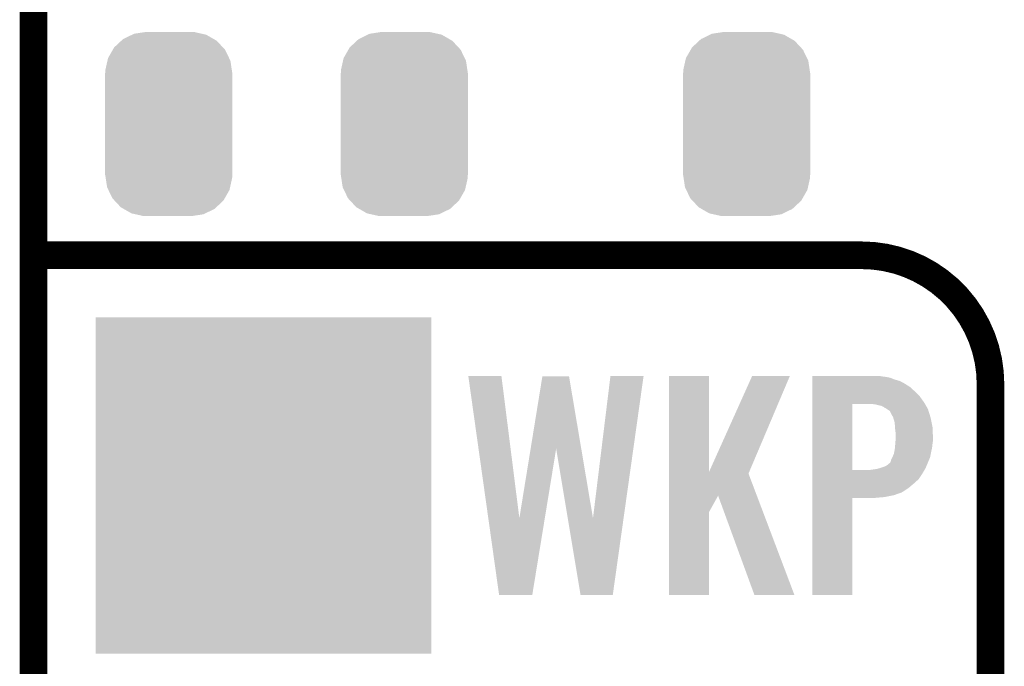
# Model space of a CAD drawing. Extents: x -1.3 to 24.2, y -3.9 to 53.4.
# Tile 16 of 42: x -1.3 to 4.1, y 16.8 to 20.3. Entities that reach past the tile are written whole.
import ezdxf

# ---------------------------------------------------------------- set-up
doc = ezdxf.new("R2010")
doc.units = 0
doc.layers.get('0').update_dxf_attribs({"linetype": 'CONTINUOUS'})
for name, color, linetype in [('LTE_CAT_1_5_CLICK_V101_GKO', 9, 'CONTINUOUS'), ('LTE_CAT_1_5_CLICK_V101_GTO', 11, 'CONTINUOUS'), ('LTE_CAT_1_5_CLICK_V101_GTS', 8, 'CONTINUOUS')]:
    doc.layers.add(name, color=color, linetype=linetype)

# ---------------------------------------------------------------- blocks, each defined once
blk = doc.blocks.new('CUSTOM_170')
for points in [[(-0.252138, 0.46849), (-0.202108, 0.492666), (0.248472, 0.46849), (0.206292, 0.492666)], [(-0.202108, 0.492666), (-0.191284, 0.497896), (0.206292, 0.492666), (0.182946, 0.497896)], [(-0.191284, 0.497896), (-0.128164, 0.50744), (0.182946, 0.497896), (0.140342, 0.50744)], [(-0.128164, 0.50744), (-0.12446, 0.508), (0.140342, 0.50744), (0.12446, 0.508)], [(-0.301578, 0.422408), (-0.262258, 0.459058), (0.29909, 0.422408), (0.264928, 0.459058)], [(-0.262258, 0.459058), (-0.252138, 0.46849), (0.264928, 0.459058), (0.248472, 0.46849)], [(-0.335186, 0.363772), (-0.30891, 0.409618), (0.333164, 0.363772), (0.31101, 0.409618)], [(-0.30891, 0.409618), (-0.301578, 0.422408), (0.31101, 0.409618), (0.29909, 0.422408)], [(-0.34996, 0.297822), (-0.33855, 0.348764), (0.34812, 0.297822), (0.340416, 0.348764)], [(-0.33855, 0.348764), (-0.335186, 0.363772), (0.340416, 0.348764), (0.333164, 0.363772)], [(-0.35179, -0.28194), (-0.35179, 0.28194), (0.35179, -0.28194), (0.35179, 0.28194)], [(-0.35052, 0.28194), (-0.34996, 0.297822), (0.35052, 0.28194), (0.34812, 0.297822)], [(-0.348118, -0.297822), (-0.35052, -0.28194), (0.34996, -0.297822), (0.35052, -0.28194)], [(-0.340416, -0.348764), (-0.348118, -0.297822), (0.338548, -0.348764), (0.34996, -0.297822)], [(-0.333162, -0.363772), (-0.340416, -0.348764), (0.335186, -0.363772), (0.338548, -0.348764)], [(-0.31101, -0.409618), (-0.333162, -0.363772), (0.308908, -0.409618), (0.335186, -0.363772)], [(-0.299088, -0.422408), (-0.31101, -0.409618), (0.301578, -0.422408), (0.308908, -0.409618)], [(-0.264928, -0.459058), (-0.299088, -0.422408), (0.262256, -0.459058), (0.301578, -0.422408)], [(-0.24847, -0.46849), (-0.264928, -0.459058), (0.252138, -0.46849), (0.262256, -0.459058)], [(-0.206292, -0.492666), (-0.24847, -0.46849), (0.202106, -0.492666), (0.252138, -0.46849)], [(-0.182944, -0.497896), (-0.206292, -0.492666), (0.191284, -0.497896), (0.202106, -0.492666)], [(-0.140342, -0.50744), (-0.182944, -0.497896), (0.128162, -0.50744), (0.191284, -0.497896)], [(-0.12446, -0.508), (-0.140342, -0.50744), (0.12446, -0.508), (0.128162, -0.50744)]]:
    blk.add_solid(points)
blk = doc.blocks.new('SQUARE_57')
blk.add_solid([(0.9271, 0.9271), (0.9271, -0.9271), (-0.9271, 0.9271), (-0.9271, -0.9271)])

msp = doc.modelspace()

# ---------------------------------------------------------------- linework, layer by layer
at = {"layer": 'LTE_CAT_1_5_CLICK_V101_GKO', "const_width": 0.1524}
msp.add_lwpolyline([(-1.27, -3.81), (-1.27, 51.054)], dxfattribs=at)
at = {"layer": 'LTE_CAT_1_5_CLICK_V101_GTO', "const_width": 0.1524}
for points in [[(-1.27, 19.05), (3.302, 19.05)], [(4.0132, -0.5588), (4.0132, 18.3388)]]:
    msp.add_lwpolyline(points, dxfattribs=at)
msp.add_lwpolyline([(4.0132, 18.3388, 0.4142136), (3.302, 19.05)], format="xyb", dxfattribs=at)
at = {"layer": 'LTE_CAT_1_5_CLICK_V101_GTO'}
for points in [[(1.130328, 18.3845), (1.130324, 18.384518), (1.313182, 18.3845), (1.130324, 18.384518)], [(1.240762, 17.59981), (1.130328, 18.3845), (1.412264, 17.59981), (1.313182, 18.3845)], [(1.47449, 17.98307), (1.539256, 18.381962), (1.753932, 17.98307), (1.686564, 18.381962)], [(1.539256, 18.381962), (1.53926, 18.38198), (1.686564, 18.381962), (1.53926, 18.38198)], [(1.818658, 17.59981), (1.915176, 18.384496), (1.987572, 17.59981), (2.098036, 18.384496)], [(1.915176, 18.384496), (1.91518, 18.38452), (2.098036, 18.384496), (1.91518, 18.38452)], [(2.237752, 17.853756), (2.23776, 18.384498), (2.458762, 17.853756), (2.45872, 18.384498)], [(2.23776, 18.384498), (2.237762, 18.38452), (2.45872, 18.384498), (2.237762, 18.38452)], [(2.458762, 17.853756), (2.69748, 18.38449), (2.680442, 17.853756), (2.905746, 18.38449)], [(2.69748, 18.38449), (2.697494, 18.38452), (2.905746, 18.38449), (2.697494, 18.38452)], [(3.03024, 18.38198), (3.030242, 18.38452), (3.41376, 18.38198), (3.398522, 18.38452)], [(3.03024, 18.37944), (3.03024, 18.38198), (3.434078, 18.37944), (3.41376, 18.38198)], [(3.03024, 18.374358), (3.03024, 18.37944), (3.459482, 18.374358), (3.434078, 18.37944)], [(3.03024, 18.364198), (3.03024, 18.374358), (3.48488, 18.364198), (3.459482, 18.374358)], [(3.03024, 18.35658), (3.03024, 18.364198), (3.512822, 18.35658), (3.48488, 18.364198)], [(3.03024, 18.34134), (3.03024, 18.35658), (3.54076, 18.34134), (3.512822, 18.35658)], [(3.03024, 18.323558), (3.03024, 18.34134), (3.568702, 18.323558), (3.54076, 18.34134)], [(3.03024, 18.29816), (3.03024, 18.323558), (3.59664, 18.29816), (3.568702, 18.323558)], [(3.030238, 18.27276), (3.03024, 18.29816), (3.62204, 18.27276), (3.59664, 18.29816)], [(3.030238, 18.2372), (3.030238, 18.27276), (3.647442, 18.2372), (3.62204, 18.27276)], [(3.030232, 17.866382), (3.030238, 18.22958), (3.2512, 17.866382), (3.251222, 18.22958)], [(3.030238, 18.22958), (3.030238, 18.2372), (3.651798, 18.22958), (3.647442, 18.2372)], [(3.3782, 18.22704), (3.360418, 18.22958), (3.653248, 18.22704), (3.651798, 18.22958)], [(3.39852, 18.22196), (3.3782, 18.22704), (3.656152, 18.22196), (3.653248, 18.22704)], [(3.411222, 18.219418), (3.39852, 18.22196), (3.657604, 18.219418), (3.656152, 18.22196)], [(3.421382, 18.214338), (3.411222, 18.219418), (3.660506, 18.214338), (3.657604, 18.219418)], [(3.429002, 18.209258), (3.421382, 18.214338), (3.663408, 18.209258), (3.660506, 18.214338)], [(3.431546, 18.20672), (3.429002, 18.209258), (3.66486, 18.20672), (3.663408, 18.209258)], [(3.434086, 18.206716), (3.431546, 18.20672), (3.664862, 18.206716), (3.66486, 18.20672)], [(3.441702, 18.201638), (3.434086, 18.206716), (3.667762, 18.201638), (3.664862, 18.206716)], [(3.456942, 18.191474), (3.441702, 18.201638), (3.670972, 18.191474), (3.667762, 18.201638)], [(3.4671, 18.171162), (3.456942, 18.191474), (3.677386, 18.171162), (3.670972, 18.191474)], [(3.47472, 18.15846), (3.4671, 18.171162), (3.681396, 18.15846), (3.677386, 18.171162)], [(3.47726, 18.15338), (3.47472, 18.15846), (3.683, 18.15338), (3.681396, 18.15846)], [(3.47726, 18.153376), (3.47726, 18.15338), (3.683002, 18.153376), (3.683, 18.15338)], [(3.477262, 18.150838), (3.47726, 18.153376), (3.68351, 18.150838), (3.683002, 18.153376)], [(3.48234, 18.135598), (3.477262, 18.150838), (3.686558, 18.135598), (3.68351, 18.150838)], [(3.48488, 18.11782), (3.48234, 18.135598), (3.690112, 18.11782), (3.686558, 18.135598)], [(3.48597, 18.102578), (3.48488, 18.11782), (3.69316, 18.102578), (3.690112, 18.11782)], [(3.48742, 18.08226), (3.48597, 18.102578), (3.694008, 18.08226), (3.69316, 18.102578)], [(3.48996, 18.067018), (3.48742, 18.08226), (3.694642, 18.067018), (3.694008, 18.08226)], [(3.48996, 18.04162), (3.48996, 18.067018), (3.6957, 18.04162), (3.694642, 18.067018)], [(3.485572, 17.98828), (3.48742, 18.0086), (3.69062, 17.98828), (3.692876, 18.0086)], [(3.48742, 18.0086), (3.487614, 18.011142), (3.692876, 18.0086), (3.69316, 18.011142)], [(3.487614, 18.011142), (3.488786, 18.026378), (3.69316, 18.011142), (3.6957, 18.026378)], [(3.488786, 18.026378), (3.48996, 18.04162), (3.6957, 18.026378), (3.6957, 18.04162)], [(1.412264, 17.59981), (1.47449, 17.98307), (1.552738, 17.59981), (1.615418, 17.98307)], [(1.679316, 17.59981), (1.615418, 17.98307), (1.818658, 17.59981), (1.753932, 17.98307)], [(3.47218, 17.93748), (3.479798, 17.955258), (3.680458, 17.93748), (3.68369, 17.955258)], [(3.479798, 17.955258), (3.48183, 17.96542), (3.68369, 17.955258), (3.68554, 17.96542)], [(3.48183, 17.96542), (3.48488, 17.980658), (3.68554, 17.96542), (3.688926, 17.980658)], [(3.48488, 17.980658), (3.485572, 17.98828), (3.688926, 17.980658), (3.69062, 17.98828)], [(3.4036, 17.87652), (3.426458, 17.88414), (3.65506, 17.87652), (3.658234, 17.88414)], [(3.426458, 17.88414), (3.441696, 17.891758), (3.658234, 17.88414), (3.661408, 17.891758)], [(3.441696, 17.891758), (3.45694, 17.90446), (3.661408, 17.891758), (3.6667, 17.90446)], [(3.45694, 17.90446), (3.459478, 17.907), (3.6667, 17.90446), (3.667758, 17.907)], [(3.459478, 17.907), (3.46202, 17.912078), (3.667758, 17.907), (3.669874, 17.912078)], [(3.46202, 17.912078), (3.464558, 17.922238), (3.669874, 17.912078), (3.674108, 17.922238)], [(3.464558, 17.922238), (3.472178, 17.937478), (3.674108, 17.922238), (3.680458, 17.937478)], [(3.472178, 17.937478), (3.47218, 17.93748), (3.680458, 17.937478), (3.680458, 17.93748)], [(2.237748, 17.724078), (2.237752, 17.846032), (2.723354, 17.724078), (2.677164, 17.846032)], [(2.237752, 17.846032), (2.237752, 17.853756), (2.677164, 17.846032), (2.680442, 17.853756)], [(3.03023, 17.81556), (3.030232, 17.84604), (3.616958, 17.81556), (3.637282, 17.84604)], [(3.030232, 17.86636), (3.030232, 17.866382), (3.350258, 17.86636), (3.2512, 17.866382)], [(3.030232, 17.84604), (3.030232, 17.86636), (3.637282, 17.84604), (3.649134, 17.86636)], [(3.350258, 17.86636), (3.385818, 17.87144), (3.649134, 17.86636), (3.652096, 17.87144)], [(3.385818, 17.87144), (3.403592, 17.876518), (3.652096, 17.87144), (3.65506, 17.876518)], [(3.403592, 17.876518), (3.4036, 17.87652), (3.65506, 17.876518), (3.65506, 17.87652)], [(3.03023, 17.79016), (3.03023, 17.81556), (3.58902, 17.79016), (3.616958, 17.81556)], [(3.03023, 17.76476), (3.03023, 17.79016), (3.558538, 17.76476), (3.58902, 17.79016)], [(2.237748, 17.632674), (2.237748, 17.724078), (2.45872, 17.632674), (2.509496, 17.724078)], [(2.710176, 17.175496), (2.509496, 17.724078), (2.931124, 17.175496), (2.723354, 17.724078)], [(3.030228, 17.7165), (3.03023, 17.72666), (3.429, 17.7165), (3.479798, 17.72666)], [(3.03023, 17.7419), (3.03023, 17.76476), (3.52298, 17.7419), (3.558538, 17.76476)], [(3.03023, 17.72666), (3.03023, 17.7419), (3.479798, 17.72666), (3.52298, 17.7419)], [(3.03022, 17.175502), (3.030228, 17.711398), (3.251178, 17.175502), (3.2512, 17.711398)], [(3.030228, 17.71142), (3.030228, 17.7165), (3.370582, 17.71142), (3.429, 17.7165)], [(3.030228, 17.711398), (3.030228, 17.71142), (3.2512, 17.711398), (3.370582, 17.71142)], [(2.23774, 17.175502), (2.237748, 17.632674), (2.458698, 17.175502), (2.45872, 17.632674)], [(1.300478, 17.1755), (1.240762, 17.59981), (1.483344, 17.1755), (1.552738, 17.59981)], [(1.750056, 17.175498), (1.679316, 17.59981), (1.927842, 17.175498), (1.987572, 17.59981)], [(1.483342, 17.17548), (1.300478, 17.1755), (1.483342, 17.17548), (1.483344, 17.1755)], [(1.92784, 17.17548), (1.750056, 17.175498), (1.92784, 17.17548), (1.927842, 17.175498)], [(2.458698, 17.17548), (2.23774, 17.175502), (2.458698, 17.17548), (2.458698, 17.175502)], [(2.93113, 17.17548), (2.931124, 17.175496), (2.93113, 17.17548), (2.710176, 17.175496)], [(3.251178, 17.17548), (3.03022, 17.175502), (3.251178, 17.17548), (3.251178, 17.175502)]]:
    msp.add_solid(points, dxfattribs=at)

# ---------------------------------------------------------------- block references
at = {"layer": 'LTE_CAT_1_5_CLICK_V101_GTS'}
for name, p in [('CUSTOM_170', (-0.52324, 19.7739)), ('CUSTOM_170', (0.77724, 19.7739)), ('CUSTOM_170', (2.667, 19.7739)), ('SQUARE_57', (0, 17.78))]:
    msp.add_blockref(name, p, dxfattribs=at)

doc.saveas('drawing.dxf')
